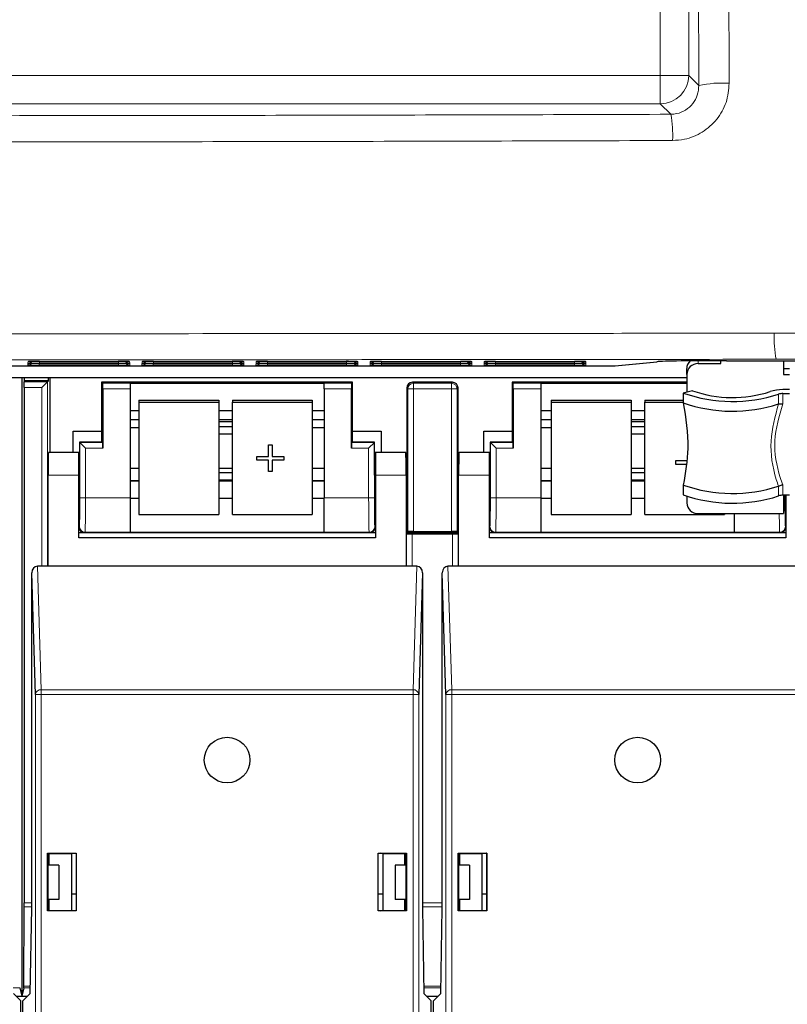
# Model space of a CAD drawing. Header units: millimetres. Extents: x 5 to 418, y 2 to 292.
# Tile 8 of 52: x 86 to 103, y 117 to 139. Entities that reach past the tile are written whole.
import ezdxf

# ---------------------------------------------------------------- set-up
doc = ezdxf.new("R2010")
doc.units = ezdxf.units.MM

msp = doc.modelspace()

# ---------------------------------------------------------------- linework, layer by layer
at = {"color": 7, "linetype": 'Continuous', "lineweight": 18}
for p, q in [((100.1423, 137.5167), (100.1423, 189.7152)), ((100.7664, 189.7152), (100.7664, 137.5167)), ((60.4007, 137.5167), (100.1423, 137.5167)), ((100.7664, 137.5167), (100.1423, 137.5167)), ((100.1423, 136.8925), (100.1423, 137.5167)), ((100.7664, 137.5167), (100.9877, 137.2954)), ((100.1423, 136.8925), (60.4007, 136.8925)), ((100.3729, 136.6619), (100.1423, 136.8925)), ((86.2791, 131.1616), (86.2807, 131.1919)), ((86.3015, 131.1936), (86.2807, 131.1919)), ((86.2814, 131.2053), (86.283, 131.2355)), ((86.3038, 131.2372), (86.283, 131.2355)), ((86.5286, 131.1573), (86.5286, 131.1962)), ((88.2644, 131.1573), (86.5286, 131.1573)), ((86.5309, 131.2009), (86.5309, 131.2398)), ((88.2621, 131.2009), (86.5309, 131.2009)), ((88.2621, 131.2009), (88.2621, 131.2398)), ((88.2644, 131.1573), (88.2644, 131.1962)), ((88.51, 131.2355), (88.4892, 131.2372)), ((88.5123, 131.1919), (88.4915, 131.1936)), ((88.51, 131.2355), (88.5116, 131.2053)), ((88.5123, 131.1919), (88.5138, 131.1616)), ((88.7791, 131.1616), (88.7807, 131.1919)), ((88.8015, 131.1936), (88.7807, 131.1919)), ((88.7814, 131.2053), (88.783, 131.2355)), ((88.8038, 131.2372), (88.783, 131.2355)), ((89.0286, 131.1573), (89.0286, 131.1962)), ((90.7644, 131.1573), (89.0286, 131.1573)), ((89.0309, 131.2009), (89.0309, 131.2398)), ((90.7621, 131.2009), (89.0309, 131.2009)), ((90.7621, 131.2009), (90.7621, 131.2398)), ((90.7644, 131.1573), (90.7644, 131.1962)), ((91.01, 131.2355), (90.9892, 131.2372)), ((91.0123, 131.1919), (90.9915, 131.1936)), ((91.01, 131.2355), (91.0116, 131.2053)), ((91.0123, 131.1919), (91.0138, 131.1616)), ((91.2791, 131.1616), (91.2807, 131.1919)), ((91.3015, 131.1936), (91.2807, 131.1919)), ((91.2814, 131.2053), (91.283, 131.2355)), ((91.3038, 131.2372), (91.283, 131.2355)), ((91.5286, 131.1573), (91.5286, 131.1962)), ((93.2644, 131.1573), (91.5286, 131.1573)), ((91.5309, 131.2009), (91.5309, 131.2398)), ((93.2621, 131.2009), (91.5309, 131.2009)), ((93.2621, 131.2009), (93.2621, 131.2398)), ((93.2644, 131.1573), (93.2644, 131.1962)), ((93.51, 131.2355), (93.4892, 131.2372)), ((93.5123, 131.1919), (93.4915, 131.1936)), ((93.51, 131.2355), (93.5116, 131.2053)), ((93.5123, 131.1919), (93.5138, 131.1616)), ((93.7791, 131.1616), (93.7807, 131.1919)), ((93.8015, 131.1936), (93.7807, 131.1919)), ((93.7814, 131.2053), (93.783, 131.2355)), ((93.8038, 131.2372), (93.783, 131.2355)), ((94.0286, 131.1573), (94.0286, 131.1962)), ((95.7644, 131.1573), (94.0286, 131.1573)), ((94.0309, 131.2009), (94.0309, 131.2398)), ((95.7621, 131.2009), (94.0309, 131.2009)), ((95.7621, 131.2009), (95.7621, 131.2398)), ((95.7644, 131.1573), (95.7644, 131.1962)), ((96.01, 131.2355), (95.9892, 131.2372)), ((96.0123, 131.1919), (95.9915, 131.1936)), ((96.01, 131.2355), (96.0116, 131.2053)), ((96.0123, 131.1919), (96.0138, 131.1616)), ((96.2791, 131.1616), (96.2807, 131.1919)), ((96.2807, 131.1919), (96.3015, 131.1936)), ((96.2814, 131.2053), (96.283, 131.2355)), ((96.283, 131.2355), (96.3038, 131.2372)), ((96.5286, 131.1962), (96.5286, 131.1573)), ((98.2644, 131.1573), (96.5286, 131.1573)), ((96.5309, 131.2398), (96.5309, 131.2009)), ((98.2621, 131.2009), (96.5309, 131.2009)), ((98.2621, 131.2398), (98.2621, 131.2009)), ((98.2644, 131.1962), (98.2644, 131.1573)), ((98.51, 131.2355), (98.4892, 131.2372)), ((98.5123, 131.1919), (98.4915, 131.1936)), ((98.51, 131.2355), (98.5116, 131.2053)), ((98.5123, 131.1919), (98.5138, 131.1616)), ((99.1486, 131.1427), (100.0689, 131.2338)), ((99.1535, 131.143), (99.1486, 131.1427)), ((100.9715, 131.2539), (100.9715, 131.1915)), ((86.2005, 130.7906), (86.7111, 130.7906)), ((86.7111, 130.7906), (86.7111, 126.7452)), ((87.9184, 130.7622), (88.5215, 130.7622)), ((92.7715, 130.7622), (93.3746, 130.7622)), ((94.709, 130.7841), (94.7308, 130.7622)), ((94.7308, 130.6373), (94.7308, 130.7622)), ((94.7308, 130.7622), (95.5622, 130.7622)), ((95.5622, 130.7622), (95.584, 130.7841)), ((95.5622, 130.6373), (95.5622, 130.7622)), ((96.9184, 130.7622), (97.5215, 130.7622)), ((86.5862, 130.6656), (86.201, 130.6656)), ((86.5862, 126.7452), (86.5862, 130.6656)), ((88.5215, 130.6373), (87.9205, 130.6373)), ((93.3725, 130.6373), (92.7715, 130.6373)), ((94.6059, 130.6373), (94.584, 130.6591)), ((94.6059, 130.6373), (94.7308, 130.6373)), ((94.6059, 127.506), (94.6059, 130.6373)), ((94.7308, 130.6373), (94.7308, 127.5081)), ((95.5622, 130.6373), (94.7308, 130.6373)), ((95.5622, 130.6373), (95.6871, 130.6373)), ((95.5622, 127.5081), (95.5622, 130.6373)), ((95.709, 130.6591), (95.6871, 130.6373)), ((95.6871, 130.6373), (95.6871, 127.506)), ((97.5215, 130.6373), (96.9205, 130.6373)), ((102.7362, 130.3078), (102.7362, 130.5218)), ((102.829, 130.5359), (102.829, 130.3067)), ((88.5215, 129.967), (88.7138, 129.967)), ((90.4638, 129.967), (90.7638, 129.967)), ((92.5138, 129.967), (92.7715, 129.967)), ((97.5215, 129.967), (97.752, 129.967)), ((99.502, 129.967), (99.802, 129.967)), ((87.4184, 128.2451), (87.4184, 129.4622)), ((87.4184, 129.4622), (87.9184, 129.4622)), ((93.3746, 129.4622), (93.8746, 129.4622)), ((93.8746, 129.4622), (93.8746, 128.2451)), ((96.4184, 129.4622), (96.9184, 129.4622)), ((96.4184, 128.2451), (96.4184, 129.4622)), ((87.5433, 129.3373), (87.5433, 128.2451)), ((87.9205, 129.3373), (87.5433, 129.3373)), ((93.7497, 129.3373), (93.3725, 129.3373)), ((93.7497, 128.2451), (93.7497, 129.3373)), ((96.9205, 129.3373), (96.5433, 129.3373)), ((96.5433, 129.3373), (96.5433, 128.2451)), ((87.3965, 128.7452), (86.7215, 128.7452)), ((94.5715, 128.7452), (93.8965, 128.7452)), ((96.3965, 128.7452), (95.7215, 128.7452)), ((88.5215, 128.612), (88.7138, 128.612)), ((90.4638, 128.612), (90.7638, 128.612)), ((92.5138, 128.612), (92.7715, 128.612)), ((97.5215, 128.612), (97.752, 128.612)), ((99.502, 128.612), (99.802, 128.612)), ((102.829, 128.5332), (102.829, 128.3041)), ((102.7362, 128.29), (102.7362, 128.5039)), ((87.5433, 128.2451), (87.4184, 128.2451)), ((87.5433, 128.2451), (88.5215, 128.2451)), ((92.7715, 128.2451), (93.7497, 128.2451)), ((93.8746, 128.2451), (93.7497, 128.2451)), ((96.5433, 128.2451), (96.4184, 128.2451)), ((96.5433, 128.2451), (97.5215, 128.2451)), ((102.8746, 128.2451), (102.8465, 128.2451)), ((102.8746, 128.3041), (102.8746, 128.2451)), ((87.3965, 127.6091), (87.4076, 127.6202)), ((87.5326, 127.4952), (87.5215, 127.4841)), ((88.5215, 127.4952), (87.5326, 127.4952)), ((93.7604, 127.4952), (92.7715, 127.4952)), ((93.7715, 127.4841), (93.7604, 127.4952)), ((93.8854, 127.6202), (93.8965, 127.6091)), ((94.5819, 126.7452), (94.5819, 127.4622)), ((94.7068, 127.4601), (94.7068, 126.7452)), ((95.5862, 126.7452), (95.5862, 127.4601)), ((95.7111, 127.4622), (95.7111, 126.7452)), ((96.3965, 127.6091), (96.4076, 127.6202)), ((96.5326, 127.4952), (96.5215, 127.4841)), ((97.5215, 127.4952), (96.5326, 127.4952)), ((102.7604, 127.4952), (101.7715, 127.4952)), ((102.7715, 127.4841), (102.7604, 127.4952)), ((102.8854, 127.6202), (102.8965, 127.6091)), ((86.4874, 126.7452), (86.5692, 124.0389)), ((94.7237, 124.0389), (94.8056, 126.7452)), ((95.4874, 126.7452), (95.5692, 124.0389)), ((86.5692, 123.9307), (86.5692, 124.0389)), ((86.5692, 124.0389), (94.7237, 124.0389)), ((94.7237, 123.9307), (94.7237, 124.0389)), ((95.5692, 123.9307), (95.5692, 124.0389)), ((95.5692, 124.0389), (103.7237, 124.0389)), ((86.4443, 100.3475), (86.4443, 123.9307)), ((86.5692, 123.9307), (86.4443, 123.9307)), ((86.5692, 123.9307), (86.5692, 100.3475)), ((94.7237, 123.9307), (86.5692, 123.9307)), ((94.7237, 100.3475), (94.7237, 123.9307)), ((94.7237, 123.9307), (94.8487, 123.9307)), ((94.8487, 123.9307), (94.8487, 100.3475)), ((95.5692, 123.9307), (95.4443, 123.9307)), ((95.4443, 100.3475), (95.4443, 123.9307)), ((95.5692, 123.9307), (95.5692, 100.3475)), ((103.7237, 123.9307), (95.5692, 123.9307)), ((86.3635, 119.2759), (86.2009, 119.2759)), ((86.201, 119.3642), (86.3635, 119.3642)), ((94.9295, 119.3642), (95.3635, 119.3642)), ((95.3635, 119.2759), (94.9295, 119.2759)), ((86.1933, 117.5347), (86.3336, 117.5347)), ((94.9593, 117.5347), (95.3336, 117.5347)), ((86.1001, 117.4981), (85.96, 117.4981)), ((86.333, 117.4981), (86.1929, 117.4981)), ((95.333, 117.4981), (94.96, 117.4981))]:
    msp.add_line(p, q, dxfattribs=at)
at = {"color": 7, "linetype": 'Continuous', "lineweight": 25}
for p, q in [((59.6625, 131.1427), (99.1486, 131.1427)), ((86.5306, 131.1962), (88.2624, 131.1962)), ((86.5329, 131.2398), (88.2601, 131.2398)), ((88.4938, 131.1934), (88.4957, 131.1933)), ((89.0306, 131.1962), (90.7624, 131.1962)), ((89.0329, 131.2398), (90.7601, 131.2398)), ((90.9938, 131.1934), (90.9957, 131.1933)), ((91.5306, 131.1962), (93.2624, 131.1962)), ((91.5329, 131.2398), (93.2601, 131.2398)), ((94.0306, 131.1962), (95.7624, 131.1962)), ((94.0329, 131.2398), (95.7601, 131.2398)), ((95.9915, 131.237), (95.9934, 131.2369)), ((96.5306, 131.1962), (98.2624, 131.1962)), ((96.5329, 131.2398), (98.2601, 131.2398)), ((98.4938, 131.1934), (98.4957, 131.1933)), ((99.1535, 131.143), (100.0738, 131.2341)), ((100.0738, 131.2341), (100.0689, 131.2338)), ((100.9715, 131.1915), (101.4715, 131.1915)), ((101.4715, 131.1915), (101.4715, 131.2561)), ((101.5954, 131.2562), (131.6976, 131.2562)), ((102.8465, 131.2562), (102.8465, 130.9565)), ((100.7215, 130.9565), (100.7215, 131.0848)), ((100.7215, 130.9565), (100.7215, 130.5654)), ((102.8465, 131.0848), (102.9715, 131.0848)), ((102.8465, 130.9565), (102.9715, 130.9565)), ((59.2715, 130.8875), (100.7215, 130.8875)), ((86.1465, 130.8875), (86.1465, 117.3125)), ((86.195, 130.8875), (86.195, 130.8125)), ((86.195, 130.8125), (86.2005, 130.7906)), ((86.733, 130.8125), (86.195, 130.8125)), ((86.7111, 130.7906), (86.5862, 130.6656)), ((86.7111, 130.7906), (86.733, 130.8125)), ((86.733, 130.8125), (86.733, 130.8875)), ((86.759, 130.8875), (86.759, 129.2452)), ((87.8965, 130.7841), (87.8965, 129.7101)), ((87.9184, 130.7622), (87.8965, 130.7841)), ((93.3965, 130.7841), (87.8965, 130.7841)), ((88.5215, 130.7645), (92.7715, 130.7645)), ((88.5215, 130.7645), (88.5215, 130.7622)), ((88.5215, 130.7622), (88.5215, 130.6373)), ((92.7715, 130.7645), (92.7715, 130.7622)), ((92.7715, 130.6373), (92.7715, 130.7622)), ((93.3746, 130.7622), (93.3965, 130.7841)), ((93.3965, 129.7101), (93.3965, 130.7841)), ((95.584, 130.7841), (94.709, 130.7841)), ((96.8965, 130.7841), (96.8965, 129.7101)), ((96.9184, 130.7622), (96.8965, 130.7841)), ((100.7215, 130.7841), (96.8965, 130.7841)), ((97.5215, 130.7645), (100.7215, 130.7645)), ((97.5215, 130.7645), (97.5215, 130.7622)), ((97.5215, 130.7622), (97.5215, 130.6373)), ((86.201, 130.6656), (86.201, 119.3642)), ((87.9205, 130.6373), (87.9205, 129.3373)), ((88.5215, 130.6373), (88.5215, 128.2451)), ((92.7715, 130.6373), (92.7715, 128.2451)), ((93.3725, 129.3373), (93.3725, 130.6373)), ((94.584, 130.6591), (94.584, 127.4841)), ((95.709, 127.4841), (95.709, 130.6591)), ((96.9205, 130.6373), (96.9205, 129.3373)), ((97.5215, 130.6373), (97.5215, 128.2451)), ((100.8469, 130.5974), (100.6465, 130.5462)), ((100.6465, 130.5462), (100.6465, 130.3325)), ((102.9715, 130.6214), (102.829, 130.6214)), ((102.829, 130.5359), (102.9715, 130.5359)), ((88.7138, 130.3906), (88.7138, 130.3471)), ((88.7138, 130.3906), (90.4638, 130.3906)), ((88.7138, 130.3471), (90.4638, 130.3471)), ((88.7138, 130.3471), (88.7138, 127.8851)), ((90.4638, 130.3906), (90.4638, 130.3471)), ((90.4638, 130.3471), (90.4638, 127.8851)), ((90.7638, 130.3906), (92.5138, 130.3906)), ((90.7638, 130.3906), (90.7638, 130.3471)), ((90.7638, 130.3471), (92.5138, 130.3471)), ((90.7638, 127.8851), (90.7638, 130.3471)), ((92.5138, 130.3906), (92.5138, 130.3471)), ((92.5138, 130.3471), (92.5138, 127.8851)), ((97.752, 130.3906), (97.752, 130.3471)), ((97.752, 130.3906), (99.502, 130.3906)), ((97.752, 130.3471), (99.502, 130.3471)), ((97.752, 130.3471), (97.752, 127.8851)), ((99.502, 130.3906), (99.502, 130.3471)), ((99.502, 130.3471), (99.502, 127.8851)), ((99.802, 130.3906), (100.6465, 130.3906)), ((99.802, 130.3906), (99.802, 130.3471)), ((99.802, 130.3471), (100.6465, 130.3471)), ((99.802, 127.8851), (99.802, 130.3471)), ((102.7339, 130.3072), (102.7362, 130.3078)), ((88.5215, 130.1645), (88.7138, 130.1645)), ((90.4638, 130.1645), (90.7638, 130.1645)), ((92.5138, 130.1645), (92.7715, 130.1645)), ((97.5215, 130.1645), (97.752, 130.1645)), ((99.502, 130.1645), (99.802, 130.1645)), ((88.5215, 129.964), (88.7138, 129.964)), ((90.4638, 129.964), (90.7638, 129.964)), ((90.7638, 129.9183), (90.4638, 129.9183)), ((92.5138, 129.964), (92.7715, 129.964)), ((97.5215, 129.964), (97.752, 129.964)), ((99.502, 129.964), (99.802, 129.964)), ((99.802, 129.9183), (99.502, 129.9183)), ((87.2715, 129.7101), (87.8965, 129.7101)), ((87.2715, 129.2452), (87.2715, 129.7101)), ((87.8965, 129.7101), (87.8965, 129.4841)), ((88.5215, 129.7918), (88.7138, 129.7918)), ((90.7638, 129.8043), (90.4638, 129.8043)), ((90.4638, 129.6506), (90.7638, 129.6506)), ((92.5138, 129.7918), (92.7715, 129.7918)), ((93.3965, 129.4841), (93.3965, 129.7101)), ((93.3965, 129.7101), (94.0215, 129.7101)), ((94.0215, 129.7101), (94.0215, 129.2452)), ((96.2715, 129.7101), (96.8965, 129.7101)), ((96.2715, 129.2452), (96.2715, 129.7101)), ((96.8965, 129.7101), (96.8965, 129.4841)), ((97.5215, 129.7918), (97.752, 129.7918)), ((99.802, 129.8043), (99.502, 129.8043)), ((99.502, 129.6506), (99.802, 129.6506)), ((87.8965, 129.4662), (87.4144, 129.4662)), ((87.4184, 129.4622), (87.4144, 129.4662)), ((87.4144, 129.4662), (87.4144, 128.7452)), ((87.5433, 129.3373), (87.4184, 129.4622)), ((87.9184, 129.4622), (87.8965, 129.4841)), ((87.8965, 129.4841), (87.8965, 129.4662)), ((91.5548, 129.4083), (91.6333, 129.4083)), ((91.5548, 129.4078), (91.5548, 129.4083)), ((91.5548, 129.4078), (91.6333, 129.4078)), ((91.5548, 129.1537), (91.5548, 129.4078)), ((91.6333, 129.4078), (91.6333, 129.4083)), ((91.6333, 129.4078), (91.6333, 129.1537)), ((93.3746, 129.4622), (93.3965, 129.4841)), ((93.3965, 129.4662), (93.3965, 129.4841)), ((93.8786, 129.4662), (93.3965, 129.4662)), ((93.8746, 129.4622), (93.7497, 129.3373)), ((93.8746, 129.4622), (93.8786, 129.4662)), ((93.8786, 128.7452), (93.8786, 129.4662)), ((96.4144, 129.4662), (96.4144, 128.7452)), ((96.4184, 129.4622), (96.4144, 129.4662)), ((96.8965, 129.4662), (96.4144, 129.4662)), ((96.5433, 129.3373), (96.4184, 129.4622)), ((96.9184, 129.4622), (96.8965, 129.4841)), ((96.8965, 129.4841), (96.8965, 129.4662)), ((87.3965, 129.2452), (86.7302, 129.2452)), ((87.4144, 129.2452), (87.3965, 129.2452)), ((87.3965, 128.7452), (87.3965, 129.2452)), ((93.8965, 129.2452), (93.8786, 129.2452)), ((93.8965, 129.2452), (93.8965, 128.7452)), ((94.5628, 129.2452), (93.8965, 129.2452)), ((96.3965, 129.2452), (95.7302, 129.2452)), ((96.4144, 129.2452), (96.3965, 129.2452)), ((96.3965, 128.7452), (96.3965, 129.2452)), ((91.2968, 129.1542), (91.5548, 129.1542)), ((91.2968, 129.1537), (91.2968, 129.1542)), ((91.2968, 129.0764), (91.2968, 129.1537)), ((91.2968, 129.1537), (91.5548, 129.1537)), ((91.5548, 129.0764), (91.2968, 129.0764)), ((91.5548, 128.8223), (91.5548, 129.0764)), ((91.6333, 129.1542), (91.8914, 129.1542)), ((91.6333, 129.1537), (91.8914, 129.1537)), ((91.8914, 129.0764), (91.6333, 129.0764)), ((91.6333, 129.0764), (91.6333, 128.8223)), ((91.8914, 129.1537), (91.8914, 129.1542)), ((91.8914, 129.1537), (91.8914, 129.0764)), ((100.4826, 129.0658), (100.7124, 129.0658)), ((100.4826, 129.0654), (100.4826, 129.0658)), ((100.4826, 129.0654), (100.7123, 129.0654)), ((100.4826, 128.977), (100.4826, 129.0654)), ((100.7015, 128.977), (100.4826, 128.977)), ((86.7215, 126.7452), (86.7215, 128.7452)), ((87.3965, 127.3702), (87.3965, 128.7452)), ((88.7138, 128.8937), (88.5215, 128.8937)), ((90.7638, 128.8937), (90.4638, 128.8937)), ((90.7638, 128.7987), (90.4638, 128.7987)), ((91.6333, 128.8223), (91.5548, 128.8223)), ((92.7715, 128.8937), (92.5138, 128.8937)), ((93.8965, 128.7452), (93.8965, 127.3702)), ((94.5715, 128.7452), (94.5715, 126.7452)), ((95.7215, 126.7452), (95.7215, 128.7452)), ((96.3965, 127.3702), (96.3965, 128.7452)), ((97.752, 128.8937), (97.5215, 128.8937)), ((99.802, 128.8937), (99.502, 128.8937)), ((99.802, 128.7987), (99.502, 128.7987)), ((88.7138, 128.6237), (88.5215, 128.6237)), ((90.4638, 128.645), (90.7638, 128.645)), ((90.7638, 128.6237), (90.4638, 128.6237)), ((92.7715, 128.6237), (92.5138, 128.6237)), ((97.752, 128.6237), (97.5215, 128.6237)), ((99.502, 128.645), (99.802, 128.645)), ((99.802, 128.6237), (99.502, 128.6237)), ((100.6465, 128.5282), (100.6465, 128.3144)), ((102.7362, 128.5039), (102.7339, 128.5028)), ((87.3965, 128.2452), (87.4057, 128.2452)), ((88.5215, 128.2451), (88.5215, 127.4952)), ((88.5215, 128.2409), (88.7138, 128.2409)), ((90.4638, 128.2409), (90.7638, 128.2409)), ((92.5138, 128.2409), (92.7715, 128.2409)), ((92.7715, 127.4952), (92.7715, 128.2451)), ((93.8873, 128.2452), (93.8965, 128.2452)), ((96.3965, 128.2452), (96.4057, 128.2452)), ((97.5215, 128.2451), (97.5215, 127.4952)), ((97.5215, 128.2409), (97.752, 128.2409)), ((99.502, 128.2409), (99.802, 128.2409)), ((100.7215, 128.2845), (100.7215, 128.1375)), ((102.9715, 128.3041), (102.829, 128.3041)), ((102.8465, 128.3041), (102.8465, 127.9025)), ((102.8873, 128.2452), (102.8965, 128.2452)), ((102.8965, 128.3041), (102.8965, 127.3702)), ((88.7138, 127.8851), (90.4638, 127.8851)), ((90.7638, 127.8851), (92.5138, 127.8851)), ((97.752, 127.8851), (99.502, 127.8851)), ((99.802, 127.8851), (101.552, 127.8851)), ((100.9715, 127.9025), (102.8465, 127.9025)), ((101.552, 127.9025), (101.552, 127.8851)), ((101.7715, 127.4952), (101.7715, 127.9025)), ((87.3965, 127.4841), (87.5215, 127.4841)), ((87.5215, 127.4841), (93.7715, 127.4841)), ((88.5215, 127.4952), (88.5215, 127.4937)), ((88.5215, 127.4937), (92.7715, 127.4937)), ((92.7715, 127.4952), (92.7715, 127.4937)), ((93.7715, 127.4841), (93.8965, 127.4841)), ((94.5715, 127.4841), (94.584, 127.4841)), ((94.5819, 127.4622), (94.5715, 127.4726)), ((94.6059, 127.506), (94.584, 127.4841)), ((94.584, 127.4841), (95.709, 127.4841)), ((94.7068, 127.4601), (95.5862, 127.4601)), ((94.7308, 127.5081), (95.5622, 127.5081)), ((95.6871, 127.506), (95.709, 127.4841)), ((95.709, 127.4841), (95.7215, 127.4841)), ((95.7215, 127.4726), (95.7111, 127.4622)), ((96.3965, 127.4841), (96.5215, 127.4841)), ((96.5215, 127.4841), (102.7715, 127.4841)), ((97.5215, 127.4952), (97.5215, 127.4937)), ((97.5215, 127.4937), (101.7715, 127.4937)), ((101.7715, 127.4952), (101.7715, 127.4937)), ((102.7715, 127.4841), (102.8965, 127.4841)), ((93.8965, 127.3702), (87.3965, 127.3702)), ((102.8965, 127.3702), (96.3965, 127.3702)), ((86.4443, 123.9307), (86.3635, 126.6022)), ((86.3635, 119.2452), (86.3635, 126.6022)), ((86.7215, 126.7452), (86.4874, 126.7452)), ((94.5715, 126.7452), (86.7215, 126.7452)), ((94.8056, 126.7452), (94.5715, 126.7452)), ((94.9295, 126.6022), (94.8487, 123.9307)), ((94.9295, 126.6022), (94.9295, 119.2452)), ((95.4443, 123.9307), (95.3635, 126.6022)), ((95.3635, 119.2452), (95.3635, 126.6022)), ((95.7215, 126.7452), (95.4874, 126.7452)), ((103.5715, 126.7452), (95.7215, 126.7452)), ((86.7115, 119.1852), (86.7115, 120.4552)), ((86.7115, 120.4552), (87.3365, 120.4552)), ((86.7115, 120.4552), (86.7198, 120.4469)), ((86.7215, 120.4469), (86.7198, 120.4469)), ((86.7198, 120.4469), (86.7198, 119.2452)), ((86.7215, 120.4469), (86.747, 120.4444)), ((86.7334, 120.4375), (86.741, 120.445)), ((86.7334, 120.4375), (86.7334, 120.1875)), ((86.747, 120.4444), (87.234, 120.4452)), ((86.747, 120.1875), (86.747, 120.4444)), ((87.234, 120.4452), (87.2796, 120.4544)), ((87.234, 120.4452), (87.234, 119.1952)), ((87.2796, 120.4544), (87.3356, 120.4544)), ((87.3365, 120.4552), (87.3356, 120.4544)), ((87.3356, 120.4544), (87.3356, 119.1861)), ((87.3365, 120.4552), (87.3365, 119.1852)), ((93.9565, 120.4552), (94.5815, 120.4552)), ((93.9565, 119.1852), (93.9565, 120.4552)), ((93.9565, 120.4552), (93.9574, 120.4544)), ((93.9574, 119.1861), (93.9574, 120.4544)), ((93.9574, 120.4544), (94.0134, 120.4544)), ((94.059, 120.4452), (94.0134, 120.4544)), ((94.059, 120.4452), (94.546, 120.4444)), ((94.059, 120.4452), (94.059, 119.1952)), ((94.5715, 120.4469), (94.546, 120.4444)), ((94.546, 120.1875), (94.546, 120.4444)), ((94.552, 120.445), (94.5595, 120.4375)), ((94.5595, 120.1875), (94.5595, 120.4375)), ((94.5732, 120.4469), (94.5715, 120.4469)), ((94.5815, 120.4552), (94.5732, 120.4469)), ((94.5732, 119.2452), (94.5732, 120.4469)), ((94.5815, 120.4552), (94.5815, 119.1852)), ((95.7115, 119.1852), (95.7115, 120.4552)), ((95.7115, 120.4552), (96.3365, 120.4552)), ((95.7115, 120.4552), (95.7198, 120.4469)), ((95.7198, 120.4469), (95.7198, 119.2452)), ((95.7215, 120.4469), (95.7198, 120.4469)), ((95.7215, 120.4469), (95.747, 120.4444)), ((95.7334, 120.4375), (95.741, 120.445)), ((95.7334, 120.4375), (95.7334, 120.1875)), ((95.747, 120.4444), (96.234, 120.4452)), ((95.747, 120.1875), (95.747, 120.4444)), ((96.234, 120.4452), (96.2796, 120.4544)), ((96.234, 120.4452), (96.234, 119.1952)), ((96.2796, 120.4544), (96.3356, 120.4544)), ((96.3365, 120.4552), (96.3356, 120.4544)), ((96.3356, 120.4544), (96.3356, 119.1861)), ((96.3365, 120.4552), (96.3365, 119.1852)), ((86.959, 120.1875), (86.7198, 120.1875)), ((86.959, 120.1875), (86.959, 119.4375)), ((94.334, 120.1875), (94.334, 119.4375)), ((94.5732, 120.1875), (94.334, 120.1875)), ((95.959, 120.1875), (95.7198, 120.1875)), ((95.959, 120.1875), (95.959, 119.4375)), ((87.234, 119.5625), (87.3356, 119.5625)), ((93.9574, 119.5625), (94.059, 119.5625)), ((96.234, 119.5625), (96.3356, 119.5625)), ((86.1933, 117.5347), (86.2009, 119.2759)), ((86.3308, 117.3702), (86.3635, 119.2452)), ((86.959, 119.4375), (86.7198, 119.4375)), ((86.7198, 119.2452), (86.7199, 119.1936)), ((86.7334, 119.4375), (86.7334, 119.1947)), ((86.747, 119.1961), (86.747, 119.4375)), ((94.5732, 119.4375), (94.334, 119.4375)), ((94.546, 119.1961), (94.546, 119.4375)), ((94.5595, 119.1947), (94.5595, 119.4375)), ((94.5731, 119.1936), (94.5732, 119.2452)), ((94.9295, 119.2452), (94.9622, 117.3702)), ((95.3308, 117.3702), (95.3635, 119.2452)), ((95.959, 119.4375), (95.7198, 119.4375)), ((95.7198, 119.2452), (95.7199, 119.1936)), ((95.7334, 119.4375), (95.7334, 119.1947)), ((95.747, 119.1961), (95.747, 119.4375)), ((86.7115, 119.1852), (86.7199, 119.1936)), ((87.3365, 119.1852), (86.7115, 119.1852)), ((86.7199, 119.1936), (86.7224, 119.1936)), ((86.747, 119.1961), (86.7224, 119.1936)), ((86.747, 119.1961), (87.234, 119.1952)), ((87.2796, 119.1861), (87.234, 119.1952)), ((87.3356, 119.1861), (87.2796, 119.1861)), ((87.3365, 119.1852), (87.3356, 119.1861)), ((93.9565, 119.1852), (93.9574, 119.1861)), ((94.5815, 119.1852), (93.9565, 119.1852)), ((94.0134, 119.1861), (93.9574, 119.1861)), ((94.0134, 119.1861), (94.059, 119.1952)), ((94.059, 119.1952), (94.546, 119.1961)), ((94.546, 119.1961), (94.5706, 119.1936)), ((94.5706, 119.1936), (94.5731, 119.1936)), ((94.5815, 119.1852), (94.5731, 119.1936)), ((95.7115, 119.1852), (95.7199, 119.1936)), ((96.3365, 119.1852), (95.7115, 119.1852)), ((95.7199, 119.1936), (95.7224, 119.1936)), ((95.747, 119.1961), (95.7224, 119.1936)), ((95.747, 119.1961), (96.234, 119.1952)), ((96.2796, 119.1861), (96.234, 119.1952)), ((96.3356, 119.1861), (96.2796, 119.1861)), ((96.3365, 119.1852), (96.3356, 119.1861)), ((85.9622, 117.3702), (86.1215, 117.211)), ((86.02, 117.3125), (86.1465, 117.3125)), ((86.1001, 117.4981), (86.1465, 117.3125)), ((86.1929, 117.4981), (86.1465, 117.3125)), ((86.1465, 117.3125), (86.273, 117.3125)), ((86.1715, 117.211), (86.3308, 117.3702)), ((94.9622, 117.3702), (95.1215, 117.211)), ((95.02, 117.3125), (95.273, 117.3125)), ((95.1715, 117.211), (95.3308, 117.3702)), ((86.1215, 100.6203), (86.1215, 117.211)), ((86.1715, 100.6203), (86.1715, 117.211)), ((95.1215, 100.6203), (95.1215, 117.211)), ((95.1715, 100.6203), (95.1715, 117.211))]:
    msp.add_line(p, q, dxfattribs=at)
for centre in [(90.6465, 122.4952), (99.6465, 122.4952)]:
    msp.add_circle(centre, 0.5, dxfattribs=at)
at = {"color": 7, "linetype": 'Continuous', "lineweight": 18}
for centre, radius, start, end in [((100.1403, 137.5187), 0.6262, 270.1836, 359.8164), ((101.5003, 134.8148), 2.533, 86.53648, 101.67525), ((97.8566, 136.2024), 2.5579, 357.40344, 10.34805), ((104.7537, 131.7325), 2.1162, 176.53119, 192.1304), ((86.2791, 131.2866), 0.125, 269.99831, 312.95328), ((86.2814, 131.3303), 0.125, 269.99831, 312.89868), ((88.5116, 131.3303), 0.125, 227.10132, 270.00169), ((88.5138, 131.2866), 0.125, 227.04672, 270.00169), ((88.7791, 131.2866), 0.125, 269.99831, 312.95328), ((88.7814, 131.3303), 0.125, 269.99831, 312.89868), ((91.0116, 131.3303), 0.125, 227.10132, 270.00169), ((91.0138, 131.2866), 0.125, 227.04672, 270.00169), ((91.2791, 131.2866), 0.125, 269.99831, 312.95328), ((91.2814, 131.3303), 0.125, 269.99831, 312.89868), ((93.5116, 131.3303), 0.125, 227.10132, 270.00169), ((93.5138, 131.2866), 0.125, 227.04672, 270.00169), ((93.7791, 131.2866), 0.125, 269.99831, 312.95328), ((93.7814, 131.3303), 0.125, 269.99831, 312.89868), ((96.0116, 131.3303), 0.125, 227.10132, 270.00169), ((96.0138, 131.2866), 0.125, 227.04672, 270.00169), ((96.2791, 131.2866), 0.125, 269.99831, 312.95328), ((96.2814, 131.3303), 0.125, 269.99831, 312.89868), ((98.5116, 131.3303), 0.125, 227.10132, 270.00169), ((98.5138, 131.2866), 0.125, 227.04672, 270.00169), ((94.7309, 130.6372), 0.125, 90.02044, 179.97956), ((95.5621, 130.6372), 0.125, 0.02044, 89.97956), ((87.5327, 127.6203), 0.125, 180.02044, 269.97956), ((93.7603, 127.6203), 0.125, 270.02044, 359.97956), ((96.5327, 127.6203), 0.125, 180.02044, 269.97956), ((102.7603, 127.6203), 0.125, 270.02044, 359.97956), ((86.5626, 123.9203), 0.1188, 86.77579, 175.01964), ((94.7304, 123.9203), 0.1188, 4.98036, 93.22421), ((95.5626, 123.9203), 0.1188, 86.77579, 175.01964)]:
    msp.add_arc(centre, radius, start, end, dxfattribs=at)
at = {"color": 7, "linetype": 'Continuous', "lineweight": 25}
for centre, radius, start, end in [((99.1486, 131.1927), 0.05, 270, 275.65344), ((100.9511, 131.0828), 0.2297, 132.42532, 179.49637), ((100.9642, 130.9488), 0.2428, 88.27456, 178.16379), ((101.7275, 133.6221), 3.2603, 250.63579, 288.02312), ((101.726, 133.1168), 2.6683, 250.7649, 288.003), ((102.812, 129.7967), 0.8248, 88.81643, 108.46839), ((102.8233, 130.261), 0.2749, 88.81643, 108.46839), ((101.7277, 133.4099), 3.2618, 250.64179, 287.96745), ((101.7277, 131.6056), 3.2618, 250.64179, 287.96745), ((101.7275, 131.3903), 3.2603, 250.63579, 288.02312), ((100.9642, 128.1452), 0.2428, 181.83621, 271.72544), ((102.8233, 128.0292), 0.2749, 88.81643, 108.46839)]:
    msp.add_arc(centre, radius, start, end, dxfattribs=at)
for centre, major_axis, ratio, start_param, end_param in [((86.5295, 131.1616), (0.2503, 0), 0.0174709, 3.1406759, 4.7087332), ((86.5318, 131.2053), (0.2503, 0), 0.0174709, 3.1406759, 4.7087332), ((86.5311, 131.1919), (0.2503, 0), 0.0174391, 1.572622, 2.8618814), ((86.5334, 131.2355), (0.2503, 0), 0.0174391, 1.572622, 2.8618814), ((88.2596, 131.2355), (0.2503, 0), 0.0174391, 0.2892288, 1.5689707), ((88.2612, 131.2053), (0.2503, 0), 0.0174709, 4.7160448, 5.2588301), ((88.2619, 131.1919), (0.2503, 0), 0.0174391, 0.2892288, 1.5689707), ((88.2635, 131.1616), (0.2503, 0), 0.0174709, 4.7160448, 5.2588301), ((89.0295, 131.1616), (0.2503, 0), 0.0174709, 3.1406759, 4.7087332), ((89.0318, 131.2053), (0.2503, 0), 0.0174709, 3.1406759, 4.7087332), ((89.0311, 131.1919), (0.2503, 0), 0.0174391, 1.572622, 2.8618814), ((89.0334, 131.2355), (0.2503, 0), 0.0174391, 1.572622, 2.8618814), ((90.7596, 131.2355), (0.2503, 0), 0.0174391, 0.2892288, 1.5689707), ((90.7612, 131.2053), (0.2503, 0), 0.0174709, 4.7160448, 5.2588301), ((90.7619, 131.1919), (0.2503, 0), 0.0174391, 0.2892288, 1.5689707), ((90.7635, 131.1616), (0.2503, 0), 0.0174709, 4.7160448, 5.2588301), ((91.5295, 131.1616), (0.2503, 0), 0.0174709, 3.1406759, 4.7087332), ((91.5318, 131.2053), (0.2503, 0), 0.0174709, 3.1406759, 4.7087332), ((91.5311, 131.1919), (0.2503, 0), 0.0174391, 1.572622, 2.8618814), ((91.5334, 131.2355), (0.2503, 0), 0.0174391, 1.572622, 2.8618814), ((93.2596, 131.2355), (0.2503, 0), 0.0174391, 0.2892288, 1.5689707), ((93.2612, 131.2053), (0.2503, 0), 0.0174709, 4.7160448, 5.2588301), ((93.2619, 131.1919), (0.2503, 0), 0.0174391, 0.2892288, 1.5689707), ((93.2635, 131.1616), (0.2503, 0), 0.0174709, 4.7160448, 5.2588301), ((94.0295, 131.1616), (0.2503, 0), 0.0174709, 3.1406759, 4.7087332), ((94.0318, 131.2053), (0.2503, 0), 0.0174709, 3.1406759, 4.7087332), ((94.0311, 131.1919), (0.2503, 0), 0.0174391, 1.572622, 2.8618814), ((94.0334, 131.2355), (0.2503, 0), 0.0174391, 1.572622, 2.8618814), ((95.7596, 131.2355), (0.2503, 0), 0.0174391, 0.2892288, 1.5689707), ((95.7612, 131.2053), (0.2503, 0), 0.0174709, 4.7160448, 5.2588301), ((95.7619, 131.1919), (0.2503, 0), 0.0174391, 0.2892288, 1.5689707), ((95.7635, 131.1616), (0.2503, 0), 0.0174709, 4.7160448, 5.2588301), ((96.5295, 131.1616), (0.2503, 0), 0.0174709, 3.1406759, 4.7087332), ((96.5318, 131.2053), (0.2503, 0), 0.0174709, 3.1406759, 4.7087332), ((96.5311, 131.1919), (0.2503, 0), 0.0174391, 1.572622, 2.8618814), ((96.5334, 131.2355), (0.2503, 0), 0.0174391, 1.572622, 2.8618814), ((98.2596, 131.2355), (0.2503, 0), 0.0174391, 0.2892288, 1.5689707), ((98.2612, 131.2053), (0.2503, 0), 0.0174709, 4.7160448, 5.2588301), ((98.2619, 131.1919), (0.2503, 0), 0.0174391, 0.2892288, 1.5689707), ((98.2635, 131.1616), (0.2503, 0), 0.0174709, 4.7160448, 5.2588301), ((101.5954, 131.2291), (1.55, 0), 0.0174551, 1.5707963, 2.9670597), ((86.2005, 130.6656), (0, 0.125), 0.0043634, 4.712389, 6.265732), ((87.9183, 130.6373), (0, 0.125), 0.0174551, 4.712389, 6.265732), ((93.3747, 130.6373), (0, 0.125), 0.0174551, 0.0174533, 1.5707963), ((94.709, 130.6591), (-0.0884, 0.0884), 0.9996955, 5.4979394, 7.0684312), ((95.584, 130.6591), (0.0884, 0.0884), 0.9996955, 5.4979394, 7.0684312), ((96.9183, 130.6373), (0, 0.125), 0.0174551, 4.712389, 6.265732), ((87.9183, 129.3373), (0, 0.125), 0.0174551, 4.712389, 6.265732), ((93.3747, 129.3373), (0, 0.125), 0.0174551, 0.0174533, 1.5707963), ((96.9183, 129.3373), (0, 0.125), 0.0174551, 4.712389, 6.265732), ((86.7302, 128.7452), (0, 0.5), 0.0174551, 0, 1.5707963), ((94.5628, 128.7452), (0, 0.5), 0.0174551, 4.712389, 6.2831853), ((95.7302, 128.7452), (0, 0.5), 0.0174551, 0, 1.5707963), ((87.4057, 128.7452), (0, 0.5), 0.0174551, 3.1415927, 4.712389), ((93.8873, 128.7452), (0, 0.5), 0.0174551, 1.5707963, 3.1415927), ((96.4057, 128.7452), (0, 0.5), 0.0174551, 3.1415927, 4.712389), ((102.8873, 128.7452), (0, 0.5), 0.0174551, 2.6515131, 3.1415927), ((87.5215, 127.6091), (-0.0884, -0.0884), 0.9996955, 5.4979394, 7.0684312), ((93.7715, 127.6091), (0.0884, -0.0884), 0.9996955, 5.4979394, 7.0684312), ((94.7068, 127.4623), (0.125, 0), 0.0174551, 3.1590459, 4.712389), ((94.7308, 127.5059), (0.125, 0), 0.0174551, 1.5707963, 3.1241394), ((95.5622, 127.5059), (0.125, 0), 0.0174551, 0.0174533, 1.5707963), ((95.5862, 127.4623), (0.125, 0), 0.0174551, 4.712389, 6.265732), ((96.5215, 127.6091), (-0.0884, -0.0884), 0.9996955, 5.4979394, 7.0684312), ((102.7715, 127.6091), (0.0884, -0.0884), 0.9996955, 5.4979394, 7.0684312), ((86.4885, 126.6009), (-0.0044, 0.1443), 0.8659265, 6.2570117, 7.8190817), ((94.8045, 126.6009), (0.0044, 0.1443), 0.8659265, 4.7472889, 6.3093589), ((95.4885, 126.6009), (-0.0044, 0.1443), 0.8659265, 6.2570117, 7.8190817), ((86.2005, 119.3642), (0, 0.125), 0.0043634, 3.9269908, 4.712389), ((86.1929, 117.6231), (0, 0.125), 0.0043634, 3.1590459, 3.9269908)]:
    msp.add_ellipse(centre, major_axis=major_axis, ratio=ratio, start_param=start_param, end_param=end_param, dxfattribs=at)
at = {"color": 7, "linetype": 'Continuous', "lineweight": 18}
for centre, major_axis, ratio, start_param, end_param in [((86.5311, 131.1919), (0.2503, 0), 0.0174391, 2.8618814, 3.1406793), ((86.5334, 131.2355), (0.2503, 0), 0.0174391, 2.8618814, 3.1406793), ((88.2612, 131.2053), (0.2503, 0), 0.0174709, 5.2588301, 6.284102), ((88.2635, 131.1616), (0.2503, 0), 0.0174709, 5.2588301, 6.284102), ((88.2596, 131.2355), (0.2503, 0), 0.0174391, 0.0009134, 0.2892288), ((88.2619, 131.1919), (0.2503, 0), 0.0174391, 0.0009134, 0.2892288), ((89.0311, 131.1919), (0.2503, 0), 0.0174391, 2.8618814, 3.1406793), ((89.0334, 131.2355), (0.2503, 0), 0.0174391, 2.8618814, 3.1406793), ((90.7612, 131.2053), (0.2503, 0), 0.0174709, 5.2588301, 6.284102), ((90.7635, 131.1616), (0.2503, 0), 0.0174709, 5.2588301, 6.284102), ((90.7596, 131.2355), (0.2503, 0), 0.0174391, 0.0009134, 0.2892288), ((90.7619, 131.1919), (0.2503, 0), 0.0174391, 0.0009134, 0.2892288), ((91.5311, 131.1919), (0.2503, 0), 0.0174391, 2.8618814, 3.1406793), ((91.5334, 131.2355), (0.2503, 0), 0.0174391, 2.8618814, 3.1406793), ((93.2612, 131.2053), (0.2503, 0), 0.0174709, 5.2588301, 6.284102), ((93.2635, 131.1616), (0.2503, 0), 0.0174709, 5.2588301, 6.284102), ((93.2596, 131.2355), (0.2503, 0), 0.0174391, 0.0009134, 0.2892288), ((93.2619, 131.1919), (0.2503, 0), 0.0174391, 0.0009134, 0.2892288), ((94.0311, 131.1919), (0.2503, 0), 0.0174391, 2.8618814, 3.1406793), ((94.0334, 131.2355), (0.2503, 0), 0.0174391, 2.8618814, 3.1406793), ((95.7612, 131.2053), (0.2503, 0), 0.0174709, 5.2588301, 6.284102), ((95.7635, 131.1616), (0.2503, 0), 0.0174709, 5.2588301, 6.284102), ((95.7596, 131.2355), (0.2503, 0), 0.0174391, 0.0009134, 0.2892288), ((95.7619, 131.1919), (0.2503, 0), 0.0174391, 0.0009134, 0.2892288), ((96.5311, 131.1919), (0.2503, 0), 0.0174391, 2.8618814, 3.1406793), ((96.5334, 131.2355), (0.2503, 0), 0.0174391, 2.8618814, 3.1406793), ((98.2612, 131.2053), (0.2503, 0), 0.0174709, 5.2588301, 6.284102), ((98.2635, 131.1616), (0.2503, 0), 0.0174709, 5.2588301, 6.284102), ((98.2596, 131.2355), (0.2503, 0), 0.0174391, 0.0009134, 0.2892288), ((98.2619, 131.1919), (0.2503, 0), 0.0174391, 0.0009134, 0.2892288), ((87.4074, 128.2451), (0, 0.625), 0.0174551, 3.1590459, 4.712389), ((87.5324, 128.2451), (0, 0.75), 0.0145459, 3.1590459, 4.712389), ((93.7606, 128.2451), (0, 0.75), 0.0145459, 1.5707963, 3.1241394), ((93.8855, 128.2451), (0, 0.625), 0.0174551, 1.5707963, 3.1241394), ((96.4074, 128.2451), (0, 0.625), 0.0174551, 3.1590459, 4.712389), ((96.5324, 128.2451), (0, 0.75), 0.0145459, 3.1590459, 4.712389), ((102.8855, 128.2451), (0, 0.625), 0.0174551, 1.5707963, 3.1241394), ((102.7606, 128.2451), (0, 0.75), 0.0145459, 2.0451727, 3.1241394)]:
    msp.add_ellipse(centre, major_axis=major_axis, ratio=ratio, start_param=start_param, end_param=end_param, dxfattribs=at)
for points, knots in [([(100.9877, 137.2954), (100.9697, 142.1432), (100.9384, 150.5448), (100.9065, 162.4907), (100.8937, 169.5871), (100.8872, 173.123)], [0, 0, 0, 0, 0.4063373, 0.7041915, 1, 1, 1, 1]), ([(101.5531, 173.1421), (101.5595, 169.609), (101.5723, 162.5183), (101.604, 150.5819), (101.6353, 142.1871), (101.6534, 137.3431)], [0, 0, 0, 0, 0.2958083, 0.5936626, 1, 1, 1, 1]), ([(100.9877, 137.2954), (100.9815, 137.2237), (100.9691, 137.0807), (100.8626, 136.8902), (100.7042, 136.7467), (100.5302, 136.6725), (100.4163, 136.6648), (100.3729, 136.6619)], [0, 0, 0, 0, 0.2197303, 0.4387226, 0.6554719, 0.8687659, 1, 1, 1, 1]), ([(100.4119, 136.0865), (100.4989, 136.0923), (100.7265, 136.1073), (101.0756, 136.2535), (101.3958, 136.5376), (101.613, 136.9163), (101.6399, 137.2009), (101.6534, 137.3431)], [0, 0, 0, 0, 0.1331606, 0.3485631, 0.5654838, 0.7828137, 1, 1, 1, 1]), ([(64.0129, 136.6536), (65.7923, 136.649), (69.3512, 136.6398), (74.6964, 136.6321), (80.0451, 136.6289), (86.11, 136.631), (92.889, 136.6399), (97.8778, 136.6546), (100.3729, 136.6619)], [0, 0, 0, 0, 0.1469096, 0.2938191, 0.440903, 0.5879869, 0.7939335, 1, 1, 1, 1]), ([(100.4119, 136.0865), (97.9132, 136.0792), (92.9144, 136.0647), (85.0498, 136.0542), (77.5436, 136.0538), (70.4, 136.0621), (66.1199, 136.0728), (63.9793, 136.0782)], [0, 0, 0, 0, 0.2059479, 0.4120157, 0.6473558, 0.8236403, 1, 1, 1, 1]), ([(65.1102, 131.8541), (65.5263, 131.8537), (67.6072, 131.8519), (73.0224, 131.8483), (81.3607, 131.8462), (89.9136, 131.8489), (97.0072, 131.8541), (100.7633, 131.8584), (102.6414, 131.8605)], [0, 0, 0, 0, 0.033285, 0.1664291, 0.4328793, 0.6993295, 0.8496648, 1, 1, 1, 1]), ([(102.6414, 131.8605), (105.3159, 131.8633), (110.6676, 131.8689), (118.172, 131.8713), (126.0267, 131.8706), (131.1935, 131.8665), (134.2194, 131.8641)], [0, 0, 0, 0, 0.2543634, 0.5089908, 0.7124422, 1, 1, 1, 1]), ([(102.6847, 131.2878), (99.5603, 131.2844), (93.3113, 131.2778), (83.9104, 131.274), (74.4957, 131.2745), (68.2178, 131.2791), (65.0789, 131.2814)], [0, 0, 0, 0, 0.2495487, 0.4990974, 0.7495487, 1, 1, 1, 1]), ([(134.1841, 131.2914), (131.6086, 131.2935), (126.4553, 131.2978), (118.6226, 131.2989), (110.6938, 131.2963), (105.3553, 131.2906), (102.6847, 131.2878)], [0, 0, 0, 0, 0.2453862, 0.4910097, 0.7453727, 1, 1, 1, 1]), ([(102.7339, 128.5028), (102.7169, 128.5529), (102.6084, 128.8715), (102.5099, 129.4954), (102.6595, 130.0374), (102.7339, 130.3072)], [0, 0, 0, 0, 0.0855, 0.5447826, 1, 1, 1, 1]), ([(102.829, 130.3067), (102.7499, 130.0398), (102.5925, 129.5089), (102.6965, 128.8954), (102.8097, 128.5861), (102.829, 128.5332)], [0, 0, 0, 0, 0.4560465, 0.9070885, 1, 1, 1, 1])]:
    msp.add_open_spline(points, degree=3, knots=knots, dxfattribs=at)
at = {"color": 7, "linetype": 'Continuous', "lineweight": 25}
for points, knots in [([(86.2966, 131.1932), (86.2965, 131.1932), (86.2961, 131.1932), (86.2974, 131.1933), (86.2986, 131.1933)], [0, 0, 0, 0, 0.1286551, 1, 1, 1, 1]), ([(86.2989, 131.2368), (86.2988, 131.2368), (86.2983, 131.2368), (86.2997, 131.2369), (86.3009, 131.2369)], [0, 0, 0, 0, 0.1286551, 1, 1, 1, 1]), ([(88.4667, 131.2012), (88.4638, 131.2022), (88.4495, 131.2072), (88.4343, 131.2159), (88.4265, 131.2261), (88.4264, 131.2262)], [0, 0, 0, 0, 0.2029081, 0.9909446, 1, 1, 1, 1]), ([(88.4915, 131.237), (88.4933, 131.2368), (88.4959, 131.2366), (88.4925, 131.237), (88.4914, 131.2371)], [0, 0, 0, 0, 0.6839701, 1, 1, 1, 1]), ([(88.7966, 131.1932), (88.7965, 131.1932), (88.7961, 131.1932), (88.7974, 131.1933), (88.7986, 131.1933)], [0, 0, 0, 0, 0.1286551, 1, 1, 1, 1]), ([(88.7989, 131.2368), (88.7988, 131.2368), (88.7983, 131.2368), (88.7997, 131.2369), (88.8009, 131.2369)], [0, 0, 0, 0, 0.1286551, 1, 1, 1, 1]), ([(90.9667, 131.2012), (90.9638, 131.2022), (90.9495, 131.2072), (90.9343, 131.2159), (90.9265, 131.2261), (90.9264, 131.2262)], [0, 0, 0, 0, 0.2029081, 0.9909446, 1, 1, 1, 1]), ([(90.9915, 131.237), (90.9933, 131.2368), (90.9959, 131.2366), (90.9925, 131.237), (90.9914, 131.2371)], [0, 0, 0, 0, 0.6839701, 1, 1, 1, 1]), ([(91.2966, 131.1932), (91.2965, 131.1932), (91.2961, 131.1932), (91.2974, 131.1933), (91.2986, 131.1933)], [0, 0, 0, 0, 0.1286551, 1, 1, 1, 1]), ([(91.2989, 131.2368), (91.2988, 131.2368), (91.2983, 131.2368), (91.2997, 131.2369), (91.3009, 131.2369)], [0, 0, 0, 0, 0.1286551, 1, 1, 1, 1]), ([(93.4915, 131.237), (93.4933, 131.2368), (93.4959, 131.2366), (93.4925, 131.237), (93.4914, 131.2371)], [0, 0, 0, 0, 0.6839701, 1, 1, 1, 1]), ([(93.4938, 131.1934), (93.4956, 131.1932), (93.4982, 131.193), (93.4947, 131.1934), (93.4937, 131.1935)], [0, 0, 0, 0, 0.6839701, 1, 1, 1, 1]), ([(93.7966, 131.1932), (93.7965, 131.1932), (93.7961, 131.1932), (93.7974, 131.1933), (93.7986, 131.1933)], [0, 0, 0, 0, 0.1286551, 1, 1, 1, 1]), ([(93.7989, 131.2368), (93.7988, 131.2368), (93.7983, 131.2368), (93.7997, 131.2369), (93.8009, 131.2369)], [0, 0, 0, 0, 0.1286551, 1, 1, 1, 1]), ([(95.9667, 131.2012), (95.9637, 131.2022), (95.9494, 131.2072), (95.9304, 131.2196), (95.9198, 131.2343), (95.9166, 131.2387)], [0, 0, 0, 0, 0.1527445, 0.7459599, 1, 1, 1, 1]), ([(95.9938, 131.1934), (95.9956, 131.1932), (95.9982, 131.193), (95.9947, 131.1934), (95.9937, 131.1935)], [0, 0, 0, 0, 0.6839701, 1, 1, 1, 1]), ([(96.2966, 131.1932), (96.2965, 131.1932), (96.2961, 131.1932), (96.2974, 131.1933), (96.2986, 131.1933)], [0, 0, 0, 0, 0.1286551, 1, 1, 1, 1]), ([(96.2989, 131.2368), (96.2988, 131.2368), (96.2983, 131.2368), (96.2997, 131.2369), (96.3009, 131.2369)], [0, 0, 0, 0, 0.1286551, 1, 1, 1, 1]), ([(98.4667, 131.2012), (98.4637, 131.2022), (98.4494, 131.2072), (98.4304, 131.2196), (98.4198, 131.2343), (98.4166, 131.2387)], [0, 0, 0, 0, 0.1527445, 0.7459599, 1, 1, 1, 1]), ([(98.4915, 131.237), (98.4933, 131.2368), (98.4959, 131.2366), (98.4925, 131.237), (98.4914, 131.2371)], [0, 0, 0, 0, 0.6839701, 1, 1, 1, 1]), ([(100.6465, 130.3325), (100.7008, 130.0034), (100.7964, 129.4244), (100.6917, 128.7984), (100.6465, 128.5282)], [0, 0, 0, 0, 0.5683485, 1, 1, 1, 1]), ([(102.7362, 130.3078), (102.7467, 130.3094), (102.7678, 130.3125), (102.8012, 130.3106), (102.8217, 130.3079), (102.8284, 130.3068), (102.829, 130.3067)], [0, 0, 0, 0, 0.4039797, 0.8077998, 0.9818466, 1, 1, 1, 1]), ([(102.7362, 128.5039), (102.7468, 128.5089), (102.7678, 128.5189), (102.8013, 128.528), (102.8218, 128.532), (102.8284, 128.5331), (102.829, 128.5332)], [0, 0, 0, 0, 0.40466307, 0.80916563, 0.9818463, 1, 1, 1, 1])]:
    msp.add_open_spline(points, degree=3, knots=knots, dxfattribs=at)

doc.saveas('drawing.dxf')
